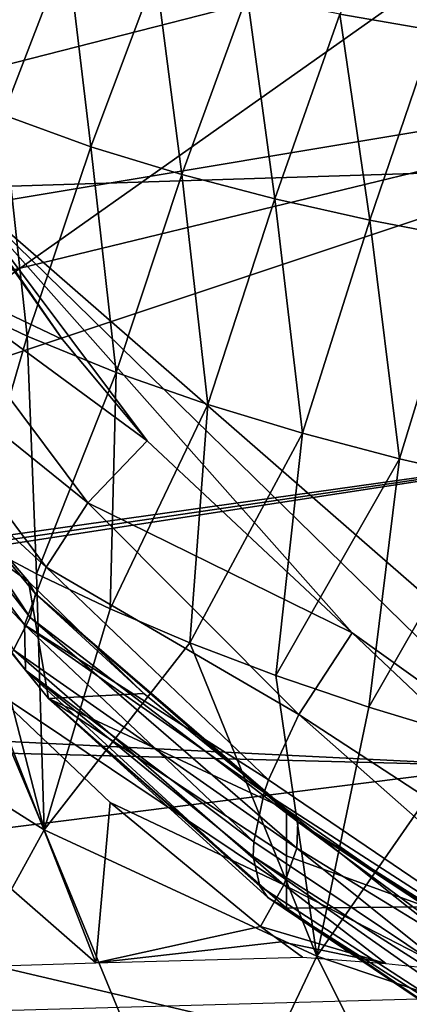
# Model space of a CAD drawing. Header units: millimetres. Extents: x -25 to 26, y -375 to 195.
# Tile 25 of 57: x -14.22 to -11.85, y 169.58 to 175.56. Entities that reach past the tile are written whole.
import ezdxf

# ---------------------------------------------------------------- set-up
doc = ezdxf.new("R2010")
doc.units = ezdxf.units.MM
doc.header["$LTSCALE"] = 20.092208
for name, color, linetype in [('100', 7, 'CONTINUOUS'), ('104', 7, 'CONTINUOUS'), ('106', 7, 'CONTINUOUS'), ('107', 7, 'CONTINUOUS'), ('118', 7, 'CONTINUOUS'), ('124', 7, 'CONTINUOUS'), ('125', 7, 'CONTINUOUS'), ('13', 7, 'CONTINUOUS'), ('136', 7, 'CONTINUOUS'), ('137', 7, 'CONTINUOUS'), ('138', 7, 'CONTINUOUS'), ('14', 7, 'CONTINUOUS'), ('159', 7, 'CONTINUOUS'), ('19', 7, 'CONTINUOUS'), ('21', 7, 'CONTINUOUS')]:
    doc.layers.add(name, color=color, linetype=linetype)

msp = doc.modelspace()

# ---------------------------------------------------------------- linework, layer by layer
at = {"layer": '100', "color": 7, "linetype": 'CONTINUOUS', "true_color": 0xa2afbf}
for points in [[(-18.751, 177.135, 164.4186), (-11.4311, 176.024, 155.146), (-18.751, 174.1522, 156.7035), (-18.751, 177.135, 164.4186)], [(-11.4311, 176.024, 155.146), (-11.4311, 169.127, 140.2987), (-18.751, 170.8471, 149.121), (-11.4311, 176.024, 155.146)], [(-18.751, 174.1522, 156.7035), (-11.4311, 176.024, 155.146), (-18.751, 170.8471, 149.121), (-18.751, 174.1522, 156.7035)], [(-18.751, 170.8471, 149.121), (-11.4311, 169.127, 140.2987), (-18.751, 167.2255, 141.6844), (-18.751, 170.8471, 149.121)]]:
    msp.add_3dface(points, dxfattribs=at)
at = {"layer": '104', "color": 7, "linetype": 'CONTINUOUS', "true_color": 0xa2afbf}
for points in [[(-12.6842, 181.5111, 259.7436), (-8.868, 174.7225, 263.4509), (-7.7129, 181.6115, 261.1793), (-12.6842, 181.5111, 259.7436)], [(-17.3895, 181.3599, 257.6355), (-14.5942, 174.5428, 261.6457), (-12.6842, 181.5111, 259.7436), (-17.3895, 181.3599, 257.6355)], [(-14.5942, 174.5428, 261.6457), (-8.868, 174.7225, 263.4509), (-12.6842, 181.5111, 259.7436), (-14.5942, 174.5428, 261.6457)], [(-8.868, 174.7225, 263.4509), (-14.5942, 174.5428, 261.6457), (-9.3733, 169.9886, 264.3199), (-8.868, 174.7225, 263.4509)], [(-9.3733, 169.9886, 264.3199), (-14.5942, 174.5428, 261.6457), (-10.8181, 170.8495, 263.7948), (-9.3733, 169.9886, 264.3199)], [(-10.8181, 170.8495, 263.7948), (-14.5942, 174.5428, 261.6457), (-12.1984, 171.8401, 263.1825), (-10.8181, 170.8495, 263.7948)], [(-12.1984, 171.8401, 263.1825), (-14.5942, 174.5428, 261.6457), (-13.443, 173.0048, 262.4924), (-12.1984, 171.8401, 263.1825)], [(-13.443, 173.0048, 262.4924), (-14.5942, 174.5428, 261.6457), (-13.9574, 173.6208, 262.1467), (-13.443, 173.0048, 262.4924)], [(-13.9574, 173.6208, 262.1467), (-14.5942, 174.5428, 261.6457), (-14.484, 174.3678, 261.7396), (-13.9574, 173.6208, 262.1467)]]:
    msp.add_3dface(points, dxfattribs=at)
at = {"layer": '106', "color": 7, "linetype": 'CONTINUOUS', "true_color": 0xa2afbf}
for points in [[(-12.5975, 170.7664, 257.6261), (-11.7485, 170.1768, 257.9896), (-12.5975, 170.4864, 259.4596), (-12.5975, 170.7664, 257.6261)], [(-12.5975, 170.4864, 259.4596), (-11.7485, 170.1768, 257.9896), (-12.5975, 170.1677, 261.4082), (-12.5975, 170.4864, 259.4596)], [(-12.5975, 170.1677, 261.4082), (-11.7485, 170.1768, 257.9896), (-11.1526, 169.1825, 262.0143), (-12.5975, 170.1677, 261.4082)]]:
    msp.add_3dface(points, dxfattribs=at)
at = {"layer": '107', "color": 7, "linetype": 'CONTINUOUS', "true_color": 0xa2afbf}
for points in [[(-14.4126, 171.5169, 256.0155), (-14.7034, 170.6649, 255.9424), (-13.7549, 169.8357, 256.4019), (-14.4126, 171.5169, 256.0155)], [(-13.6672, 170.8098, 256.3752), (-14.4126, 171.5169, 256.0155), (-13.7549, 169.8357, 256.4019), (-13.6672, 170.8098, 256.3752)], [(-12.7557, 170.0575, 256.7814), (-13.6672, 170.8098, 256.3752), (-13.7549, 169.8357, 256.4019), (-12.7557, 170.0575, 256.7814)], [(-14.7034, 170.6649, 255.9424), (-14.991, 169.7986, 255.8688), (-13.7549, 169.8357, 256.4019), (-14.7034, 170.6649, 255.9424)], [(-12.6278, 169.963, 256.8354), (-12.7557, 170.0575, 256.7814), (-13.7549, 169.8357, 256.4019), (-12.6278, 169.963, 256.8354)], [(-12.4994, 169.8696, 256.889), (-12.6278, 169.963, 256.8354), (-13.7549, 169.8357, 256.4019), (-12.4994, 169.8696, 256.889)]]:
    msp.add_3dface(points, dxfattribs=at)
at = {"layer": '118', "color": 7, "linetype": 'CONTINUOUS', "true_color": 0xa2afbf}
for points in [[(-14.8046, 172.9039, 256.4351), (-14.1633, 172.1522, 256.8572), (-15.245, 172.9282, 260.0165), (-14.8046, 172.9039, 256.4351)], [(-15.245, 172.9282, 260.0165), (-14.1633, 172.1522, 256.8572), (-14.0423, 171.4407, 260.7352), (-15.245, 172.9282, 260.0165)], [(-14.0423, 171.4407, 260.7352), (-14.1633, 172.1522, 256.8572), (-13.4633, 171.4706, 257.2033), (-14.0423, 171.4407, 260.7352)], [(-12.5975, 170.7664, 257.6261), (-14.0423, 171.4407, 260.7352), (-13.4633, 171.4706, 257.2033), (-12.5975, 170.7664, 257.6261)], [(-12.5975, 170.7664, 257.6261), (-12.5975, 170.4864, 259.4596), (-14.0423, 171.4407, 260.7352), (-12.5975, 170.7664, 257.6261)], [(-12.5975, 170.4864, 259.4596), (-12.5975, 170.1677, 261.4082), (-14.0423, 171.4407, 260.7352), (-12.5975, 170.4864, 259.4596)]]:
    msp.add_3dface(points, dxfattribs=at)
at = {"layer": '124', "color": 7, "linetype": 'CONTINUOUS', "true_color": 0xa2afbf}
for points in [[(-9.7939, 169.5619, 264.1675), (-12.1984, 171.8401, 263.1825), (-12.5236, 171.3439, 263.055), (-9.7939, 169.5619, 264.1675)], [(-10.8181, 170.8495, 263.7948), (-12.1984, 171.8401, 263.1825), (-9.7939, 169.5619, 264.1675), (-10.8181, 170.8495, 263.7948)], [(-9.9577, 169.0799, 263.8788), (-12.5236, 171.3439, 263.055), (-12.7068, 170.9471, 262.8049), (-9.9577, 169.0799, 263.8788)], [(-9.7939, 169.5619, 264.1675), (-12.5236, 171.3439, 263.055), (-9.9577, 169.0799, 263.8788), (-9.7939, 169.5619, 264.1675)], [(-12.7333, 170.8698, 262.7383), (-9.9577, 169.0799, 263.8788), (-12.7068, 170.9471, 262.8049), (-12.7333, 170.8698, 262.7383)], [(-10.0105, 168.6997, 263.4369), (-12.7333, 170.8698, 262.7383), (-12.7965, 170.5713, 262.4062), (-10.0105, 168.6997, 263.4369)], [(-9.9577, 169.0799, 263.8788), (-12.7333, 170.8698, 262.7383), (-10.0105, 168.6997, 263.4369), (-9.9577, 169.0799, 263.8788)], [(-12.7988, 170.4823, 262.2752), (-10.0105, 168.6997, 263.4369), (-12.7965, 170.5713, 262.4062), (-12.7988, 170.4823, 262.2752)], [(-10.0105, 168.6997, 263.4369), (-12.7988, 170.4823, 262.2752), (-9.9452, 168.4726, 262.9014), (-10.0105, 168.6997, 263.4369)], [(-9.9452, 168.4726, 262.9014), (-12.7988, 170.4823, 262.2752), (-12.7587, 170.3013, 261.9224), (-9.9452, 168.4726, 262.9014)], [(-12.7114, 170.2334, 261.728), (-9.9452, 168.4726, 262.9014), (-12.7587, 170.3013, 261.9224), (-12.7114, 170.2334, 261.728)], [(-12.5975, 170.1677, 261.4082), (-11.1526, 169.1825, 262.0143), (-12.7114, 170.2334, 261.728), (-12.5975, 170.1677, 261.4082)], [(-11.1526, 169.1825, 262.0143), (-9.9452, 168.4726, 262.9014), (-12.7114, 170.2334, 261.728), (-11.1526, 169.1825, 262.0143)]]:
    msp.add_3dface(points, dxfattribs=at)
at = {"layer": '125', "color": 7, "linetype": 'CONTINUOUS', "true_color": 0xa2afbf}
for points in [[(-13.9574, 173.6208, 262.1467), (-14.484, 174.3678, 261.7396), (-14.8684, 174.0546, 261.5814), (-13.9574, 173.6208, 262.1467)], [(-14.8684, 174.0546, 261.5814), (-15.1524, 173.7181, 261.3045), (-13.804, 172.6291, 262.3524), (-14.8684, 174.0546, 261.5814)], [(-13.443, 173.0048, 262.4924), (-13.9574, 173.6208, 262.1467), (-14.8684, 174.0546, 261.5814), (-13.443, 173.0048, 262.4924)], [(-13.443, 173.0048, 262.4924), (-14.8684, 174.0546, 261.5814), (-13.804, 172.6291, 262.3524), (-13.443, 173.0048, 262.4924)], [(-15.1524, 173.7181, 261.3045), (-15.3179, 173.3999, 260.9278), (-14.0561, 172.2394, 262.0784), (-15.1524, 173.7181, 261.3045)], [(-13.804, 172.6291, 262.3524), (-15.1524, 173.7181, 261.3045), (-14.0561, 172.2394, 262.0784), (-13.804, 172.6291, 262.3524)], [(-15.3179, 173.3999, 260.9278), (-15.3499, 173.1287, 260.485), (-14.1865, 171.8892, 261.6899), (-15.3179, 173.3999, 260.9278)], [(-14.0561, 172.2394, 262.0784), (-15.3179, 173.3999, 260.9278), (-14.1865, 171.8892, 261.6899), (-14.0561, 172.2394, 262.0784)], [(-15.3499, 173.1287, 260.485), (-15.245, 172.9282, 260.0165), (-14.1822, 171.6141, 261.2264), (-15.3499, 173.1287, 260.485)], [(-14.1865, 171.8892, 261.6899), (-15.3499, 173.1287, 260.485), (-14.1822, 171.6141, 261.2264), (-14.1865, 171.8892, 261.6899)], [(-12.1984, 171.8401, 263.1825), (-13.443, 173.0048, 262.4924), (-13.804, 172.6291, 262.3524), (-12.1984, 171.8401, 263.1825)], [(-15.245, 172.9282, 260.0165), (-14.0423, 171.4407, 260.7352), (-14.1822, 171.6141, 261.2264), (-15.245, 172.9282, 260.0165)], [(-12.5236, 171.3439, 263.055), (-13.804, 172.6291, 262.3524), (-14.0561, 172.2394, 262.0784), (-12.5236, 171.3439, 263.055)], [(-12.5236, 171.3439, 263.055), (-12.1984, 171.8401, 263.1825), (-13.804, 172.6291, 262.3524), (-12.5236, 171.3439, 263.055)], [(-12.7068, 170.9471, 262.8049), (-14.0561, 172.2394, 262.0784), (-14.1865, 171.8892, 261.6899), (-12.7068, 170.9471, 262.8049)], [(-12.7068, 170.9471, 262.8049), (-12.5236, 171.3439, 263.055), (-14.0561, 172.2394, 262.0784), (-12.7068, 170.9471, 262.8049)], [(-12.7333, 170.8698, 262.7383), (-12.7068, 170.9471, 262.8049), (-14.1865, 171.8892, 261.6899), (-12.7333, 170.8698, 262.7383)], [(-12.7965, 170.5713, 262.4062), (-12.7333, 170.8698, 262.7383), (-14.1865, 171.8892, 261.6899), (-12.7965, 170.5713, 262.4062)], [(-12.7965, 170.5713, 262.4062), (-14.1865, 171.8892, 261.6899), (-14.1822, 171.6141, 261.2264), (-12.7965, 170.5713, 262.4062)], [(-14.0423, 171.4407, 260.7352), (-12.7587, 170.3013, 261.9224), (-14.1822, 171.6141, 261.2264), (-14.0423, 171.4407, 260.7352)], [(-12.7988, 170.4823, 262.2752), (-12.7965, 170.5713, 262.4062), (-14.1822, 171.6141, 261.2264), (-12.7988, 170.4823, 262.2752)], [(-12.7587, 170.3013, 261.9224), (-12.7988, 170.4823, 262.2752), (-14.1822, 171.6141, 261.2264), (-12.7587, 170.3013, 261.9224)], [(-14.0423, 171.4407, 260.7352), (-12.5975, 170.1677, 261.4082), (-12.7114, 170.2334, 261.728), (-14.0423, 171.4407, 260.7352)], [(-14.0423, 171.4407, 260.7352), (-12.7114, 170.2334, 261.728), (-12.7587, 170.3013, 261.9224), (-14.0423, 171.4407, 260.7352)]]:
    msp.add_3dface(points, dxfattribs=at)
at = {"layer": '13', "color": 7, "linetype": 'CONTINUOUS', "true_color": 0xa2afbf}
for points in [[(-15.8082, 176.2884, 41.5738), (-7.9666, 177.7078, 41.1117), (-8.6069, 175.4163, 34.2358), (-15.8082, 176.2884, 41.5738)], [(-17.1064, 173.9977, 34.7057), (-15.8082, 176.2884, 41.5738), (-8.6069, 175.4163, 34.2358), (-17.1064, 173.9977, 34.7057)], [(-17.9399, 173.1502, 32.2297), (-8.6069, 175.4163, 34.2358), (-19.9285, 171.6388, 27.8886), (-17.9399, 173.1502, 32.2297)], [(-19.9285, 171.6388, 27.8886), (-8.6069, 175.4163, 34.2358), (-10.013, 173.0335, 27.3911), (-19.9285, 171.6388, 27.8886)], [(-17.1064, 173.9977, 34.7057), (-8.6069, 175.4163, 34.2358), (-17.9399, 173.1502, 32.2297), (-17.1064, 173.9977, 34.7057)]]:
    msp.add_3dface(points, dxfattribs=at)
at = {"layer": '136', "color": 7, "linetype": 'CONTINUOUS', "true_color": 0xa2afbf}
for points in [[(-11.7485, 170.1768, 257.9896), (-12.5975, 170.7664, 257.6261), (-12.5289, 170.6924, 257.337), (-11.7485, 170.1768, 257.9896)], [(-12.5289, 170.6924, 257.337), (-12.5348, 170.5325, 257.076), (-11.2383, 169.7398, 257.686), (-12.5289, 170.6924, 257.337)], [(-10.8866, 169.6494, 258.254), (-12.5289, 170.6924, 257.337), (-10.996, 169.69, 257.9897), (-10.8866, 169.6494, 258.254)], [(-10.8866, 169.6494, 258.254), (-10.8808, 169.6347, 258.3305), (-12.5289, 170.6924, 257.337), (-10.8866, 169.6494, 258.254)], [(-10.8808, 169.6347, 258.3305), (-11.7485, 170.1768, 257.9896), (-12.5289, 170.6924, 257.337), (-10.8808, 169.6347, 258.3305)], [(-10.996, 169.69, 257.9897), (-12.5289, 170.6924, 257.337), (-11.2383, 169.7398, 257.686), (-10.996, 169.69, 257.9897)], [(-12.5348, 170.5325, 257.076), (-12.6143, 170.31, 256.8813), (-11.6111, 169.7921, 257.3679), (-12.5348, 170.5325, 257.076)], [(-11.2383, 169.7398, 257.686), (-12.5348, 170.5325, 257.076), (-11.6111, 169.7921, 257.3679), (-11.2383, 169.7398, 257.686)], [(-12.6143, 170.31, 256.8813), (-12.7557, 170.0575, 256.7814), (-11.9946, 169.8321, 257.1232), (-12.6143, 170.31, 256.8813)], [(-11.6111, 169.7921, 257.3679), (-12.6143, 170.31, 256.8813), (-11.9946, 169.8321, 257.1232), (-11.6111, 169.7921, 257.3679)], [(-12.7557, 170.0575, 256.7814), (-12.6278, 169.963, 256.8354), (-11.9946, 169.8321, 257.1232), (-12.7557, 170.0575, 256.7814)], [(-12.6278, 169.963, 256.8354), (-12.4994, 169.8696, 256.889), (-11.9946, 169.8321, 257.1232), (-12.6278, 169.963, 256.8354)]]:
    msp.add_3dface(points, dxfattribs=at)
at = {"layer": '137', "color": 7, "linetype": 'CONTINUOUS', "true_color": 0xa2afbf}
for points in [[(-13.4633, 171.4706, 257.2033), (-14.1633, 172.1522, 256.8572), (-14.1212, 172.0769, 256.5763), (-13.4633, 171.4706, 257.2033)], [(-14.1529, 171.9325, 256.322), (-12.5289, 170.6924, 257.337), (-14.1212, 172.0769, 256.5763), (-14.1529, 171.9325, 256.322)], [(-12.5975, 170.7664, 257.6261), (-13.4633, 171.4706, 257.2033), (-14.1212, 172.0769, 256.5763), (-12.5975, 170.7664, 257.6261)], [(-12.5289, 170.6924, 257.337), (-12.5975, 170.7664, 257.6261), (-14.1212, 172.0769, 256.5763), (-12.5289, 170.6924, 257.337)], [(-14.2545, 171.7374, 256.1268), (-12.5348, 170.5325, 257.076), (-14.1529, 171.9325, 256.322), (-14.2545, 171.7374, 256.1268)], [(-12.5348, 170.5325, 257.076), (-12.5289, 170.6924, 257.337), (-14.1529, 171.9325, 256.322), (-12.5348, 170.5325, 257.076)], [(-14.4126, 171.5169, 256.0155), (-12.6143, 170.31, 256.8813), (-14.2545, 171.7374, 256.1268), (-14.4126, 171.5169, 256.0155)], [(-12.6143, 170.31, 256.8813), (-12.5348, 170.5325, 257.076), (-14.2545, 171.7374, 256.1268), (-12.6143, 170.31, 256.8813)], [(-14.4126, 171.5169, 256.0155), (-13.6672, 170.8098, 256.3752), (-12.6143, 170.31, 256.8813), (-14.4126, 171.5169, 256.0155)], [(-13.6672, 170.8098, 256.3752), (-12.7557, 170.0575, 256.7814), (-12.6143, 170.31, 256.8813), (-13.6672, 170.8098, 256.3752)]]:
    msp.add_3dface(points, dxfattribs=at)
at = {"layer": '138', "color": 7, "linetype": 'CONTINUOUS', "true_color": 0xa2afbf}
for points in [[(-14.1633, 172.1522, 256.8572), (-14.8046, 172.9039, 256.4351), (-14.1212, 172.0769, 256.5763), (-14.1633, 172.1522, 256.8572)], [(-14.1212, 172.0769, 256.5763), (-14.8046, 172.9039, 256.4351), (-14.7536, 172.8404, 256.2858), (-14.1212, 172.0769, 256.5763)], [(-14.1529, 171.9325, 256.322), (-14.1212, 172.0769, 256.5763), (-14.7536, 172.8404, 256.2858), (-14.1529, 171.9325, 256.322)], [(-14.1529, 171.9325, 256.322), (-14.7536, 172.8404, 256.2858), (-14.7453, 172.6935, 255.9921), (-14.1529, 171.9325, 256.322)], [(-14.2545, 171.7374, 256.1268), (-14.1529, 171.9325, 256.322), (-14.7453, 172.6935, 255.9921), (-14.2545, 171.7374, 256.1268)]]:
    msp.add_3dface(points, dxfattribs=at)
at = {"layer": '14', "color": 7, "linetype": 'CONTINUOUS', "true_color": 0xa2afbf}
for points in [[(-20.0555, 171.5555, 27.6521), (-10.013, 173.0335, 27.3911), (-20.1838, 171.4717, 27.4175), (-20.0555, 171.5555, 27.6521)], [(-20.1838, 171.4717, 27.4175), (-10.013, 173.0335, 27.3911), (-11.2937, 171.0322, 21.9086), (-20.1838, 171.4717, 27.4175)], [(-19.9285, 171.6388, 27.8886), (-10.013, 173.0335, 27.3911), (-20.0555, 171.5555, 27.6521), (-19.9285, 171.6388, 27.8886)], [(-20.4922, 171.2679, 26.8565), (-20.1838, 171.4717, 27.4175), (-11.2937, 171.0322, 21.9086), (-20.4922, 171.2679, 26.8565)], [(-11.2937, 171.0322, 21.9086), (0, 171.5061, 21.7336), (-11.9261, 168.9696, 16.4429), (-11.2937, 171.0322, 21.9086)], [(-11.9261, 168.9696, 16.4429), (0, 171.5061, 21.7336), (0, 169.4486, 16.2597), (-11.9261, 168.9696, 16.4429)], [(-22.4935, 169.6257, 22.4671), (-20.4922, 171.2679, 26.8565), (-11.2937, 171.0322, 21.9086), (-22.4935, 169.6257, 22.4671)], [(-22.4935, 169.6257, 22.4671), (-11.2937, 171.0322, 21.9086), (-11.9261, 168.9696, 16.4429), (-22.4935, 169.6257, 22.4671)], [(-23.7652, 167.5381, 16.9974), (-22.4935, 169.6257, 22.4671), (-11.9261, 168.9696, 16.4429), (-23.7652, 167.5381, 16.9974)]]:
    msp.add_3dface(points, dxfattribs=at)
at = {"layer": '159', "color": 7, "linetype": 'CONTINUOUS', "true_color": 0xa2afbf}
msp.add_3dface([(-9.2595, 169.6869, 257.8434), (-14.844, 169.5301, 256.0346), (-9.9033, 164.9272, 257.0162), (-9.2595, 169.6869, 257.8434)], dxfattribs=at)
at = {"layer": '19', "color": 7, "linetype": 'CONTINUOUS', "true_color": 0xa2afbf}
for points in [[(-14.0679, 170.6429, 41.937), (-14.9067, 172.641, 44.1268), (-15.5627, 171.5885, 40.8058), (-14.0679, 170.6429, 41.937)], [(-14.5267, 172.4168, 44.356), (-14.9067, 172.641, 44.1268), (-14.0679, 170.6429, 41.937), (-14.5267, 172.4168, 44.356)], [(-14.1153, 172.1987, 44.579), (-14.5267, 172.4168, 44.356), (-14.0679, 170.6429, 41.937), (-14.1153, 172.1987, 44.579)], [(-13.6684, 171.986, 44.7966), (-14.1153, 172.1987, 44.579), (-14.0679, 170.6429, 41.937), (-13.6684, 171.986, 44.7966)], [(-13.1842, 171.7794, 45.0078), (-13.6684, 171.986, 44.7966), (-14.0679, 170.6429, 41.937), (-13.1842, 171.7794, 45.0078)], [(-12.4125, 169.8757, 42.8549), (-13.1842, 171.7794, 45.0078), (-14.0679, 170.6429, 41.937), (-12.4125, 169.8757, 42.8549)], [(-12.6618, 171.5801, 45.2116), (-13.1842, 171.7794, 45.0078), (-12.4125, 169.8757, 42.8549), (-12.6618, 171.5801, 45.2116)], [(-14.0679, 170.6429, 41.937), (-15.5627, 171.5885, 40.8058), (-14.8257, 169.2657, 38.8607), (-14.0679, 170.6429, 41.937)], [(-12.0972, 171.3882, 45.4078), (-12.6618, 171.5801, 45.2116), (-12.4125, 169.8757, 42.8549), (-12.0972, 171.3882, 45.4078)], [(-11.4905, 171.2052, 45.595), (-12.0972, 171.3882, 45.4078), (-12.4125, 169.8757, 42.8549), (-11.4905, 171.2052, 45.595)], [(-10.6164, 169.2647, 43.5858), (-11.4905, 171.2052, 45.595), (-12.4125, 169.8757, 42.8549), (-10.6164, 169.2647, 43.5858)], [(-13.1291, 168.3626, 40.1065), (-14.0679, 170.6429, 41.937), (-14.8257, 169.2657, 38.8607), (-13.1291, 168.3626, 40.1065)], [(-12.4125, 169.8757, 42.8549), (-14.0679, 170.6429, 41.937), (-13.1291, 168.3626, 40.1065), (-12.4125, 169.8757, 42.8549)], [(-11.2858, 167.6087, 41.1465), (-12.4125, 169.8757, 42.8549), (-13.1291, 168.3626, 40.1065), (-11.2858, 167.6087, 41.1465)], [(-10.6164, 169.2647, 43.5858), (-12.4125, 169.8757, 42.8549), (-11.2858, 167.6087, 41.1465), (-10.6164, 169.2647, 43.5858)]]:
    msp.add_3dface(points, dxfattribs=at)
at = {"layer": '21', "color": 7, "linetype": 'CONTINUOUS', "true_color": 0xa2afbf}
for points in [[(-11.6998, 175.4971, 53.0048), (-11.792, 176.5028, 55.6575), (-12.2729, 175.5973, 52.9554), (-11.6998, 175.4971, 53.0048)], [(-13.9285, 175.9972, 52.7583), (-14.4489, 176.1793, 52.6685), (-14.3162, 174.9849, 49.9988), (-13.9285, 175.9972, 52.7583)], [(-13.7839, 174.7907, 50.1295), (-13.9285, 175.9972, 52.7583), (-14.3162, 174.9849, 49.9988), (-13.7839, 174.7907, 50.1295)], [(-13.3898, 175.8434, 52.8341), (-13.9285, 175.9972, 52.7583), (-13.7839, 174.7907, 50.1295), (-13.3898, 175.8434, 52.8341)], [(-13.2334, 174.6226, 50.2425), (-13.3898, 175.8434, 52.8341), (-13.7839, 174.7907, 50.1295), (-13.2334, 174.6226, 50.2425)], [(-12.837, 175.7117, 52.8991), (-13.3898, 175.8434, 52.8341), (-13.2334, 174.6226, 50.2425), (-12.837, 175.7117, 52.8991)], [(-12.6682, 174.4757, 50.3414), (-12.837, 175.7117, 52.8991), (-13.2334, 174.6226, 50.2425), (-12.6682, 174.4757, 50.3414)], [(-12.2729, 175.5973, 52.9554), (-12.837, 175.7117, 52.8991), (-12.6682, 174.4757, 50.3414), (-12.2729, 175.5973, 52.9554)], [(-12.0909, 174.3463, 50.4285), (-12.2729, 175.5973, 52.9554), (-12.6682, 174.4757, 50.3414), (-12.0909, 174.3463, 50.4285)], [(-11.6998, 175.4971, 53.0048), (-12.2729, 175.5973, 52.9554), (-12.0909, 174.3463, 50.4285), (-11.6998, 175.4971, 53.0048)], [(-11.503, 174.232, 50.5055), (-11.6998, 175.4971, 53.0048), (-12.0909, 174.3463, 50.4285), (-11.503, 174.232, 50.5055)], [(-14.1713, 173.6407, 47.3398), (-14.3162, 174.9849, 49.9988), (-14.6889, 173.8888, 47.1297), (-14.1713, 173.6407, 47.3398)], [(-13.7839, 174.7907, 50.1295), (-14.3162, 174.9849, 49.9988), (-14.1713, 173.6407, 47.3398), (-13.7839, 174.7907, 50.1295)], [(-13.6319, 173.4214, 47.5255), (-13.7839, 174.7907, 50.1295), (-14.1713, 173.6407, 47.3398), (-13.6319, 173.4214, 47.5255)], [(-13.2334, 174.6226, 50.2425), (-13.7839, 174.7907, 50.1295), (-13.6319, 173.4214, 47.5255), (-13.2334, 174.6226, 50.2425)], [(-13.0741, 173.2265, 47.6905), (-13.2334, 174.6226, 50.2425), (-13.6319, 173.4214, 47.5255), (-13.0741, 173.2265, 47.6905)], [(-12.6682, 174.4757, 50.3414), (-13.2334, 174.6226, 50.2425), (-13.0741, 173.2265, 47.6905), (-12.6682, 174.4757, 50.3414)], [(-12.5004, 173.0526, 47.8378), (-12.6682, 174.4757, 50.3414), (-13.0741, 173.2265, 47.6905), (-12.5004, 173.0526, 47.8378)], [(-12.0909, 174.3463, 50.4285), (-12.6682, 174.4757, 50.3414), (-12.5004, 173.0526, 47.8378), (-12.0909, 174.3463, 50.4285)], [(-11.9127, 172.8972, 47.9694), (-12.0909, 174.3463, 50.4285), (-12.5004, 173.0526, 47.8378), (-11.9127, 172.8972, 47.9694)], [(-11.503, 174.232, 50.5055), (-12.0909, 174.3463, 50.4285), (-11.9127, 172.8972, 47.9694), (-11.503, 174.232, 50.5055)], [(-11.3125, 172.7582, 48.0871), (-11.503, 174.232, 50.5055), (-11.9127, 172.8972, 47.9694), (-11.3125, 172.7582, 48.0871)], [(-14.5267, 172.4168, 44.356), (-14.1713, 173.6407, 47.3398), (-14.6889, 173.8888, 47.1297), (-14.5267, 172.4168, 44.356)], [(-14.5267, 172.4168, 44.356), (-14.1153, 172.1987, 44.579), (-14.1713, 173.6407, 47.3398), (-14.5267, 172.4168, 44.356)], [(-14.1153, 172.1987, 44.579), (-13.6319, 173.4214, 47.5255), (-14.1713, 173.6407, 47.3398), (-14.1153, 172.1987, 44.579)], [(-14.1153, 172.1987, 44.579), (-13.6684, 171.986, 44.7966), (-13.6319, 173.4214, 47.5255), (-14.1153, 172.1987, 44.579)], [(-13.6684, 171.986, 44.7966), (-13.0741, 173.2265, 47.6905), (-13.6319, 173.4214, 47.5255), (-13.6684, 171.986, 44.7966)], [(-13.6684, 171.986, 44.7966), (-13.1842, 171.7794, 45.0078), (-13.0741, 173.2265, 47.6905), (-13.6684, 171.986, 44.7966)], [(-13.1842, 171.7794, 45.0078), (-12.5004, 173.0526, 47.8378), (-13.0741, 173.2265, 47.6905), (-13.1842, 171.7794, 45.0078)], [(-13.1842, 171.7794, 45.0078), (-12.6618, 171.5801, 45.2116), (-12.5004, 173.0526, 47.8378), (-13.1842, 171.7794, 45.0078)], [(-12.6618, 171.5801, 45.2116), (-11.9127, 172.8972, 47.9694), (-12.5004, 173.0526, 47.8378), (-12.6618, 171.5801, 45.2116)], [(-12.6618, 171.5801, 45.2116), (-12.0972, 171.3882, 45.4078), (-11.9127, 172.8972, 47.9694), (-12.6618, 171.5801, 45.2116)], [(-12.0972, 171.3882, 45.4078), (-11.3125, 172.7582, 48.0871), (-11.9127, 172.8972, 47.9694), (-12.0972, 171.3882, 45.4078)], [(-12.0972, 171.3882, 45.4078), (-11.4905, 171.2052, 45.595), (-11.3125, 172.7582, 48.0871), (-12.0972, 171.3882, 45.4078)]]:
    msp.add_3dface(points, dxfattribs=at)

doc.saveas('drawing.dxf')
